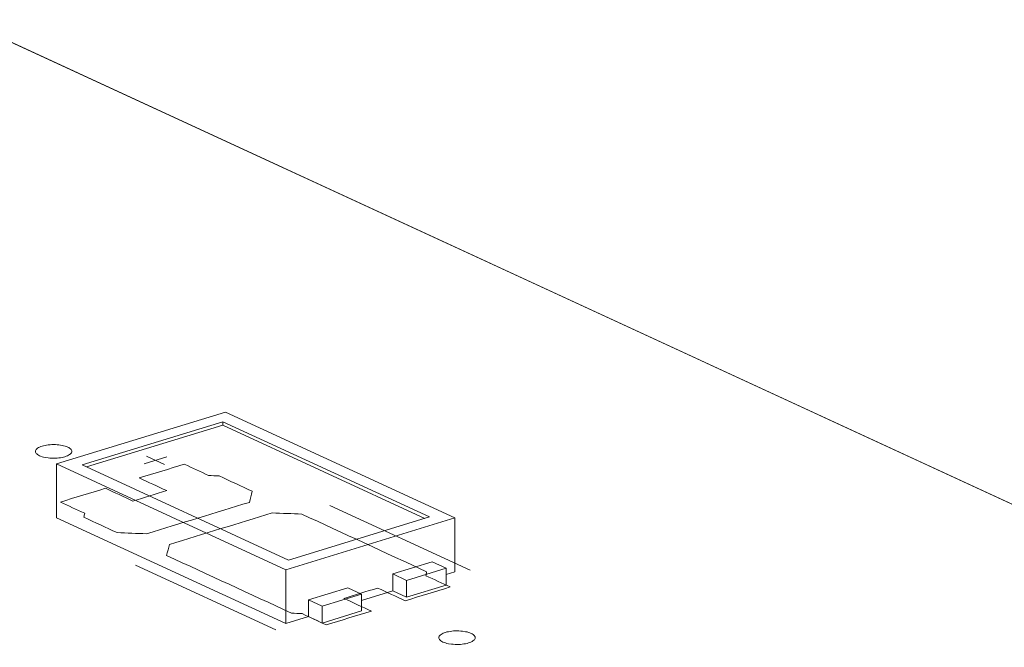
# Model space of a CAD drawing. Header units: inches. Extents: x 513 to 854, y 267 to 501.
# Tile 29 of 214: x 609 to 622, y 327 to 336. Entities that reach past the tile are written whole.
import ezdxf

# ---------------------------------------------------------------- set-up
doc = ezdxf.new("R2010")
doc.units = ezdxf.units.IN
doc.header["$MEASUREMENT"] = 0
doc.layers.add('1', color=7, linetype='Continuous')

# ---------------------------------------------------------------- blocks, each defined once
blk = doc.blocks.new('block 2680')
at = {"layer": '1', "color": 155, "lineweight": 18, "true_color": 0x4c7299}
blk.add_lwpolyline([(613.769, 328.309), (613.958, 328.221)], dxfattribs=at)
blk = doc.blocks.new('block 2681')
at = {"layer": '1', "color": 155, "lineweight": 18, "true_color": 0x4c7299}
blk.add_lwpolyline([(609.139, 329.824), (612.295, 328.368)], dxfattribs=at)
blk = doc.blocks.new('block 2682')
at = {"layer": '1', "color": 155, "lineweight": 18, "true_color": 0x4c7299}
blk.add_lwpolyline([(614.622, 329.079), (611.466, 330.535)], dxfattribs=at)
blk = doc.blocks.new('block 2683')
at = {"layer": '1', "color": 155, "lineweight": 18, "true_color": 0x4c7299}
blk.add_lwpolyline([(612.295, 328.368), (614.622, 329.079)], dxfattribs=at)
blk = doc.blocks.new('block 2684')
at = {"layer": '1', "color": 155, "lineweight": 18, "true_color": 0x4c7299}
blk.add_lwpolyline([(611.43, 330.403), (614.271, 329.093)], dxfattribs=at)
blk = doc.blocks.new('block 2686')
at = {"layer": '1', "color": 155, "lineweight": 18, "true_color": 0x4c7299}
blk.add_lwpolyline([(612.332, 328.5), (609.491, 329.811)], dxfattribs=at)
blk = doc.blocks.new('block 2687')
at = {"layer": '1', "color": 155, "lineweight": 18, "true_color": 0x4c7299}
blk.add_lwpolyline([(614.271, 329.093), (612.332, 328.5)], dxfattribs=at)
blk = doc.blocks.new('block 2688')
at = {"layer": '1', "color": 155, "lineweight": 18, "true_color": 0x4c7299}
blk.add_lwpolyline([(611.466, 330.535), (609.139, 329.824)], dxfattribs=at)
blk = doc.blocks.new('block 2689')
at = {"layer": '1', "color": 155, "lineweight": 18, "true_color": 0x4c7299}
blk.add_lwpolyline([(613.958, 328.221), (614.501, 328.387)], dxfattribs=at)
blk = doc.blocks.new('block 2690')
at = {"layer": '1', "color": 155, "lineweight": 18, "true_color": 0x4c7299}
blk.add_lwpolyline([(609.491, 329.811), (611.43, 330.403)], dxfattribs=at)
blk = doc.blocks.new('block 2691')
at = {"layer": '1', "color": 155, "lineweight": 18, "true_color": 0x4c7299}
blk.add_lwpolyline([(612.795, 327.866), (612.606, 327.953)], dxfattribs=at)
blk = doc.blocks.new('block 2693')
at = {"layer": '1', "color": 155, "lineweight": 18, "true_color": 0x4c7299}
blk.add_lwpolyline([(614.501, 328.387), (614.312, 328.475)], dxfattribs=at)
blk = doc.blocks.new('block 2694')
at = {"layer": '1', "color": 155, "lineweight": 18, "true_color": 0x4c7299}
blk.add_lwpolyline([(613.338, 328.032), (612.795, 327.866)], dxfattribs=at)
blk = doc.blocks.new('block 2697')
at = {"layer": '1', "color": 155, "lineweight": 18, "true_color": 0x4c7299}
blk.add_lwpolyline([(613.149, 328.119), (613.338, 328.032)], dxfattribs=at)
blk = doc.blocks.new('block 3799')
at = {"layer": '1', "color": 155, "lineweight": 18, "true_color": 0x4c7299}
blk.add_lwpolyline([(614.622, 329.079), (614.622, 328.338)], dxfattribs=at)
blk = doc.blocks.new('block 3800')
at = {"layer": '1', "color": 155, "lineweight": 18, "true_color": 0x4c7299}
blk.add_lwpolyline([(611.43, 330.357), (611.43, 330.403)], dxfattribs=at)
blk = doc.blocks.new('block 3801')
at = {"layer": '1', "color": 155, "lineweight": 18, "true_color": 0x4c7299}
blk.add_lwpolyline([(609.139, 329.824), (609.139, 329.083)], dxfattribs=at)
blk = doc.blocks.new('block 3802')
at = {"layer": '1', "color": 155, "lineweight": 18, "true_color": 0x4c7299}
blk.add_lwpolyline([(612.295, 328.368), (612.295, 327.627)], dxfattribs=at)
blk = doc.blocks.new('block 3803')
at = {"layer": '1', "color": 155, "lineweight": 18, "true_color": 0x4c7299}
blk.add_lwpolyline([(609.552, 329.783), (611.43, 330.357)], dxfattribs=at)
blk = doc.blocks.new('block 3804')
at = {"layer": '1', "color": 155, "lineweight": 18, "true_color": 0x4c7299}
blk.add_lwpolyline([(611.43, 330.357), (614.21, 329.074)], dxfattribs=at)
blk = doc.blocks.new('block 3805')
at = {"layer": '1', "color": 155, "lineweight": 18, "true_color": 0x4c7299}
blk.add_lwpolyline([(613.769, 328.309), (613.769, 328.077)], dxfattribs=at)
blk = doc.blocks.new('block 3806')
at = {"layer": '1', "color": 155, "lineweight": 18, "true_color": 0x4c7299}
blk.add_lwpolyline([(612.606, 327.953), (612.606, 327.722)], dxfattribs=at)
blk = doc.blocks.new('block 3807')
at = {"layer": '1', "color": 155, "lineweight": 18, "true_color": 0x4c7299}
blk.add_lwpolyline([(613.958, 328.221), (613.958, 327.99)], dxfattribs=at)
blk = doc.blocks.new('block 3808')
at = {"layer": '1', "color": 155, "lineweight": 18, "true_color": 0x4c7299}
blk.add_lwpolyline([(614.501, 328.387), (614.501, 328.156)], dxfattribs=at)
blk = doc.blocks.new('block 3809')
at = {"layer": '1', "color": 155, "lineweight": 18, "true_color": 0x4c7299}
blk.add_lwpolyline([(614.312, 328.475), (613.769, 328.309)], dxfattribs=at)
blk = doc.blocks.new('block 3810')
at = {"layer": '1', "color": 155, "lineweight": 18, "true_color": 0x4c7299}
blk.add_lwpolyline([(612.606, 327.953), (613.149, 328.119)], dxfattribs=at)
blk = doc.blocks.new('block 3811')
at = {"layer": '1', "color": 155, "lineweight": 18, "true_color": 0x4c7299}
blk.add_lwpolyline([(613.338, 328.032), (613.338, 327.8)], dxfattribs=at)
blk = doc.blocks.new('block 3812')
at = {"layer": '1', "color": 155, "lineweight": 18, "true_color": 0x4c7299}
blk.add_lwpolyline([(612.795, 327.866), (612.795, 327.634)], dxfattribs=at)
blk = doc.blocks.new('block 3813')
at = {"layer": '1', "color": 155, "lineweight": 18, "true_color": 0x4c7299}
blk.add_lwpolyline([(613.338, 327.8), (612.795, 327.634)], dxfattribs=at)
blk = doc.blocks.new('block 3814')
at = {"layer": '1', "color": 155, "lineweight": 18, "true_color": 0x4c7299}
blk.add_lwpolyline([(613.958, 327.99), (614.501, 328.156)], dxfattribs=at)
blk = doc.blocks.new('block 3815')
at = {"layer": '1', "color": 155, "lineweight": 18, "true_color": 0x4c7299}
blk.add_lwpolyline([(613.769, 328.077), (613.958, 327.99)], dxfattribs=at)
blk = doc.blocks.new('block 3816')
at = {"layer": '1', "color": 155, "lineweight": 18, "true_color": 0x4c7299}
blk.add_lwpolyline([(612.795, 327.634), (612.606, 327.722)], dxfattribs=at)
blk = doc.blocks.new('block 3817')
at = {"layer": '1', "color": 155, "lineweight": 18, "true_color": 0x4c7299}
blk.add_lwpolyline([(609.139, 329.083), (612.295, 327.627)], dxfattribs=at)
blk = doc.blocks.new('block 3818')
at = {"layer": '1', "color": 155, "lineweight": 18, "true_color": 0x4c7299}
blk.add_lwpolyline([(612.295, 327.627), (612.606, 327.722)], dxfattribs=at)
blk = doc.blocks.new('block 3819')
at = {"layer": '1', "color": 155, "lineweight": 18, "true_color": 0x4c7299}
blk.add_lwpolyline([(614.501, 328.301), (614.622, 328.338)], dxfattribs=at)
blk = doc.blocks.new('block 3820')
at = {"layer": '1', "color": 155, "lineweight": 18, "true_color": 0x4c7299}
blk.add_lwpolyline([(613.338, 327.945), (613.769, 328.077)], dxfattribs=at)
blk = doc.blocks.new('block 4209')
at = {"layer": '1', "color": 18, "lineweight": 13, "true_color": 0x4c0000}
blk.add_lwpolyline([(612.156, 327.541), (610.225, 328.432)], dxfattribs=at)
blk = doc.blocks.new('block 4222')
at = {"layer": '1', "color": 18, "lineweight": 13, "true_color": 0x4c0000}
blk.add_lwpolyline([(612.156, 327.541), (610.225, 328.432)], dxfattribs=at)
blk = doc.blocks.new('block 4309')
at = {"layer": '1', "color": 18, "lineweight": 13, "true_color": 0x4c0000}
blk.add_lwpolyline([(555.152, 360.239), (626.556, 327.3)], dxfattribs=at)
blk = doc.blocks.new('block 4325')
at = {"layer": '1', "color": 18, "lineweight": 13, "true_color": 0x4c0000}
blk.add_lwpolyline([(614.835, 328.36), (612.903, 329.251)], dxfattribs=at)
blk = doc.blocks.new('block 4326')
at = {"layer": '1', "color": 18, "lineweight": 13, "true_color": 0x4c0000}
blk.add_lwpolyline([(610.375, 329.93), (610.627, 329.814)], dxfattribs=at)
blk = doc.blocks.new('block 4327')
at = {"layer": '1', "color": 18, "lineweight": 13, "true_color": 0x4c0000}
blk.add_lwpolyline([(610.346, 329.825), (610.656, 329.92)], dxfattribs=at)
blk = doc.blocks.new('block 4353')
at = {"layer": '1', "color": 18, "lineweight": 13, "true_color": 0x4c0000}
blk.add_lwpolyline([(614.835, 328.36), (612.903, 329.251)], dxfattribs=at)
blk = doc.blocks.new('block 4356')
at = {"layer": '1', "color": 18, "lineweight": 13, "true_color": 0x4c0000}
blk.add_lwpolyline([(610.346, 329.825), (610.656, 329.92)], dxfattribs=at)
blk = doc.blocks.new('block 4362')
at = {"layer": '1', "color": 18, "lineweight": 13, "true_color": 0x4c0000}
blk.add_lwpolyline([(555.152, 360.239), (626.556, 327.3)], dxfattribs=at)
blk = doc.blocks.new('block 4373')
at = {"layer": '1', "color": 18, "lineweight": 13, "true_color": 0x4c0000}
blk.add_lwpolyline([(610.375, 329.93), (610.627, 329.814)], dxfattribs=at)
blk = doc.blocks.new('block 6591')
at = {"layer": '1', "color": 155, "lineweight": 18, "true_color": 0x4c7299}
blk.add_lwpolyline([(570.681, 353.075), (626.556, 327.3)], dxfattribs=at)
blk = doc.blocks.new('block 6623')
at = {"layer": '1', "color": 18, "lineweight": 18, "true_color": 0x4c0000}
blk.add_lwpolyline([(555.985, 359.854), (580.222, 348.674), (604.459, 337.494), (616.577, 331.904), (622.637, 329.108)], dxfattribs=at)
blk = doc.blocks.new('block 6654')
at = {"layer": '1', "color": 18, "lineweight": 18, "true_color": 0x4c0000}
blk.add_lwpolyline([(608.94, 330.068), (608.959, 330.073), (608.98, 330.078), (609.002, 330.082), (609.025, 330.085), (609.05, 330.087), (609.074, 330.088), (609.124, 330.088), (609.148, 330.087), (609.172, 330.085), (609.216, 330.078), (609.236, 330.073), (609.256, 330.067), (609.275, 330.061), (609.292, 330.054), (609.306, 330.047), (609.319, 330.038), (609.33, 330.03), (609.338, 330.021), (609.343, 330.013), (609.347, 330.004), (609.348, 329.995), (609.347, 329.986), (609.343, 329.977), (609.337, 329.967), (609.328, 329.959), (609.317, 329.95), (609.304, 329.942), (609.29, 329.935), (609.273, 329.928), (609.255, 329.922), (609.236, 329.917), (609.216, 329.912), (609.193, 329.908), (609.17, 329.905), (609.146, 329.903), (609.121, 329.901), (609.071, 329.902), (609.047, 329.903), (609.023, 329.905), (608.98, 329.912), (608.959, 329.917), (608.939, 329.922), (608.92, 329.929), (608.904, 329.936), (608.889, 329.943), (608.876, 329.951), (608.866, 329.96), (608.858, 329.968), (608.852, 329.977), (608.849, 329.986), (608.848, 329.995), (608.849, 330.004), (608.852, 330.013), (608.858, 330.022), (608.867, 330.031), (608.878, 330.04), (608.891, 330.048), (608.906, 330.055), (608.922, 330.062), (608.94, 330.068)], dxfattribs=at)
blk = doc.blocks.new('block 6655')
at = {"layer": '1', "color": 18, "lineweight": 18, "true_color": 0x4c0000}
blk.add_lwpolyline([(614.494, 327.505), (614.514, 327.511), (614.534, 327.515), (614.557, 327.519), (614.58, 327.522), (614.604, 327.525), (614.629, 327.526), (614.679, 327.526), (614.703, 327.524), (614.727, 327.522), (614.77, 327.515), (614.791, 327.511), (614.811, 327.505), (614.83, 327.499), (614.846, 327.492), (614.861, 327.484), (614.874, 327.476), (614.884, 327.468), (614.892, 327.459), (614.898, 327.45), (614.901, 327.442), (614.902, 327.433), (614.901, 327.423), (614.898, 327.414), (614.891, 327.405), (614.883, 327.396), (614.872, 327.388), (614.859, 327.38), (614.844, 327.372), (614.828, 327.366), (614.81, 327.36), (614.791, 327.354), (614.77, 327.35), (614.748, 327.346), (614.725, 327.343), (614.7, 327.34), (614.675, 327.339), (614.626, 327.339), (614.601, 327.341), (614.578, 327.343), (614.534, 327.35), (614.514, 327.354), (614.494, 327.36), (614.475, 327.366), (614.458, 327.373), (614.444, 327.381), (614.431, 327.389), (614.42, 327.397), (614.412, 327.406), (614.407, 327.415), (614.403, 327.424), (614.402, 327.433), (614.403, 327.442), (614.407, 327.451), (614.413, 327.46), (614.422, 327.469), (614.433, 327.477), (614.446, 327.485), (614.46, 327.493), (614.477, 327.499), (614.494, 327.505)], dxfattribs=at)
blk = doc.blocks.new('block 6656')
at = {"layer": '1', "color": 18, "lineweight": 18, "true_color": 0x4c0000}
blk.add_open_spline([(613.938, 327.94), (614.145, 328.004), (614.352, 328.067), (614.559, 328.13), (614.447, 328.181), (614.336, 328.233), (614.224, 328.284), (614.227, 328.303), (614.231, 328.321), (614.234, 328.339), (613.661, 328.604), (613.088, 328.868), (612.515, 329.132), (612.38, 329.138), (612.244, 329.143), (612.109, 329.148), (611.637, 329.004), (611.166, 328.86), (610.694, 328.716), (610.681, 328.665), (610.667, 328.614), (610.654, 328.563), (611.227, 328.299), (611.8, 328.035), (612.372, 327.771), (612.421, 327.768), (612.469, 327.766), (612.518, 327.763), (612.629, 327.712), (612.741, 327.66), (612.852, 327.609), (613.059, 327.672), (613.266, 327.735), (613.473, 327.798), (613.347, 327.856), (613.22, 327.915), (613.094, 327.973), (613.249, 328.02), (613.404, 328.068), (613.559, 328.115), (613.686, 328.057), (613.812, 327.999), (613.938, 327.94)], degree=3, knots=[0, 0, 0, 0, 1, 1, 1, 2, 2, 2, 3, 3, 3, 4, 4, 4, 5, 5, 5, 6, 6, 6, 7, 7, 7, 8, 8, 8, 9, 9, 9, 10, 10, 10, 11, 11, 11, 12, 12, 12, 13, 13, 13, 14, 14, 14, 14], dxfattribs=at)
blk = doc.blocks.new('block 6657')
at = {"layer": '1', "color": 18, "lineweight": 18, "true_color": 0x4c0000}
blk.add_open_spline([(613.938, 327.94), (614.145, 328.004), (614.352, 328.067), (614.559, 328.13), (614.447, 328.181), (614.336, 328.233), (614.224, 328.284), (614.227, 328.303), (614.231, 328.321), (614.234, 328.339), (613.661, 328.604), (613.088, 328.868), (612.515, 329.132), (612.38, 329.138), (612.244, 329.143), (612.109, 329.148), (611.637, 329.004), (611.166, 328.86), (610.694, 328.716), (610.681, 328.665), (610.667, 328.614), (610.654, 328.563), (611.227, 328.299), (611.8, 328.035), (612.372, 327.771), (612.421, 327.768), (612.469, 327.766), (612.518, 327.763), (612.629, 327.712), (612.741, 327.66), (612.852, 327.609), (613.059, 327.672), (613.266, 327.735), (613.473, 327.798), (613.347, 327.856), (613.22, 327.915), (613.094, 327.973), (613.249, 328.02), (613.404, 328.068), (613.559, 328.115), (613.686, 328.057), (613.812, 327.999), (613.938, 327.94)], degree=3, knots=[0, 0, 0, 0, 1, 1, 1, 2, 2, 2, 3, 3, 3, 4, 4, 4, 5, 5, 5, 6, 6, 6, 7, 7, 7, 8, 8, 8, 9, 9, 9, 10, 10, 10, 11, 11, 11, 12, 12, 12, 13, 13, 13, 14, 14, 14, 14], dxfattribs=at)
blk = doc.blocks.new('block 6658')
at = {"layer": '1', "color": 18, "lineweight": 18, "true_color": 0x4c0000}
blk.add_open_spline([(611.834, 329.446), (611.82, 329.396), (611.807, 329.345), (611.793, 329.294), (611.322, 329.15), (610.85, 329.006), (610.379, 328.862), (610.243, 328.867), (610.108, 328.872), (609.972, 328.878), (609.82, 328.948), (609.668, 329.018), (609.516, 329.088), (609.519, 329.106), (609.523, 329.125), (609.526, 329.143), (609.414, 329.195), (609.303, 329.246), (609.191, 329.297), (609.398, 329.361), (609.605, 329.424), (609.812, 329.487), (609.938, 329.429), (610.064, 329.371), (610.19, 329.312), (610.346, 329.36), (610.501, 329.407), (610.656, 329.455), (610.53, 329.513), (610.403, 329.571), (610.277, 329.629), (610.484, 329.692), (610.691, 329.756), (610.898, 329.819), (611.009, 329.767), (611.121, 329.716), (611.232, 329.664), (611.281, 329.662), (611.329, 329.659), (611.378, 329.657), (611.53, 329.587), (611.682, 329.517), (611.834, 329.446)], degree=3, knots=[0, 0, 0, 0, 1, 1, 1, 2, 2, 2, 3, 3, 3, 4, 4, 4, 5, 5, 5, 6, 6, 6, 7, 7, 7, 8, 8, 8, 9, 9, 9, 10, 10, 10, 11, 11, 11, 12, 12, 12, 13, 13, 13, 14, 14, 14, 14], dxfattribs=at)
blk = doc.blocks.new('block 6659')
at = {"layer": '1', "color": 18, "lineweight": 18, "true_color": 0x4c0000}
blk.add_open_spline([(611.834, 329.446), (611.82, 329.396), (611.807, 329.345), (611.793, 329.294), (611.322, 329.15), (610.85, 329.006), (610.379, 328.862), (610.243, 328.867), (610.108, 328.872), (609.972, 328.878), (609.82, 328.948), (609.668, 329.018), (609.516, 329.088), (609.519, 329.106), (609.523, 329.125), (609.526, 329.143), (609.414, 329.195), (609.303, 329.246), (609.191, 329.297), (609.398, 329.361), (609.605, 329.424), (609.812, 329.487), (609.938, 329.429), (610.064, 329.371), (610.19, 329.312), (610.346, 329.36), (610.501, 329.407), (610.656, 329.455), (610.53, 329.513), (610.403, 329.571), (610.277, 329.629), (610.484, 329.692), (610.691, 329.756), (610.898, 329.819), (611.009, 329.767), (611.121, 329.716), (611.232, 329.664), (611.281, 329.662), (611.329, 329.659), (611.378, 329.657), (611.53, 329.587), (611.682, 329.517), (611.834, 329.446)], degree=3, knots=[0, 0, 0, 0, 1, 1, 1, 2, 2, 2, 3, 3, 3, 4, 4, 4, 5, 5, 5, 6, 6, 6, 7, 7, 7, 8, 8, 8, 9, 9, 9, 10, 10, 10, 11, 11, 11, 12, 12, 12, 13, 13, 13, 14, 14, 14, 14], dxfattribs=at)
blk = doc.blocks.new('block 6794')
at = {"layer": '1', "color": 18, "lineweight": 13, "true_color": 0x4c0000}
blk.add_open_spline([(611.834, 329.446), (611.82, 329.396), (611.807, 329.345), (611.793, 329.294), (611.322, 329.15), (610.85, 329.006), (610.379, 328.862), (610.243, 328.867), (610.108, 328.872), (609.972, 328.878), (609.82, 328.948), (609.668, 329.018), (609.516, 329.088), (609.519, 329.106), (609.523, 329.125), (609.526, 329.143), (609.414, 329.195), (609.303, 329.246), (609.191, 329.297), (609.398, 329.361), (609.605, 329.424), (609.812, 329.487), (609.938, 329.429), (610.064, 329.371), (610.19, 329.312), (610.346, 329.36), (610.501, 329.407), (610.656, 329.455), (610.53, 329.513), (610.403, 329.571), (610.277, 329.629), (610.484, 329.692), (610.691, 329.756), (610.898, 329.819), (611.009, 329.767), (611.121, 329.716), (611.232, 329.664), (611.281, 329.662), (611.329, 329.659), (611.378, 329.657), (611.53, 329.587), (611.682, 329.517), (611.834, 329.446)], degree=3, knots=[0, 0, 0, 0, 1, 1, 1, 2, 2, 2, 3, 3, 3, 4, 4, 4, 5, 5, 5, 6, 6, 6, 7, 7, 7, 8, 8, 8, 9, 9, 9, 10, 10, 10, 11, 11, 11, 12, 12, 12, 13, 13, 13, 14, 14, 14, 14], dxfattribs=at)
blk = doc.blocks.new('block 6795')
at = {"layer": '1', "color": 18, "lineweight": 13, "true_color": 0x4c0000}
blk.add_lwpolyline([(608.94, 330.068), (608.959, 330.073), (608.98, 330.078), (609.002, 330.082), (609.025, 330.085), (609.05, 330.087), (609.074, 330.088), (609.124, 330.088), (609.148, 330.087), (609.172, 330.085), (609.216, 330.078), (609.236, 330.073), (609.256, 330.067), (609.275, 330.061), (609.292, 330.054), (609.306, 330.047), (609.319, 330.038), (609.33, 330.03), (609.338, 330.021), (609.343, 330.013), (609.347, 330.004), (609.348, 329.995), (609.347, 329.986), (609.343, 329.977), (609.337, 329.967), (609.328, 329.959), (609.317, 329.95), (609.304, 329.942), (609.29, 329.935), (609.273, 329.928), (609.255, 329.922), (609.236, 329.917), (609.216, 329.912), (609.193, 329.908), (609.17, 329.905), (609.146, 329.903), (609.121, 329.901), (609.071, 329.902), (609.047, 329.903), (609.023, 329.905), (608.98, 329.912), (608.959, 329.917), (608.939, 329.922), (608.92, 329.929), (608.904, 329.936), (608.889, 329.943), (608.876, 329.951), (608.866, 329.96), (608.858, 329.968), (608.852, 329.977), (608.849, 329.986), (608.848, 329.995), (608.849, 330.004), (608.852, 330.013), (608.858, 330.022), (608.867, 330.031), (608.878, 330.04), (608.891, 330.048), (608.906, 330.055), (608.922, 330.062), (608.94, 330.068)], dxfattribs=at)
blk = doc.blocks.new('block 6838')
at = {"layer": '1', "color": 18, "lineweight": 13, "true_color": 0x4c0000}
blk.add_lwpolyline([(555.985, 359.854), (580.222, 348.674), (604.459, 337.494), (616.577, 331.904), (622.637, 329.108)], dxfattribs=at)
blk = doc.blocks.new('block 6859')
at = {"layer": '1', "color": 18, "lineweight": 13, "true_color": 0x4c0000}
blk.add_open_spline([(613.938, 327.94), (614.145, 328.004), (614.352, 328.067), (614.559, 328.13), (614.447, 328.181), (614.336, 328.233), (614.224, 328.284), (614.227, 328.303), (614.231, 328.321), (614.234, 328.339), (613.661, 328.604), (613.088, 328.868), (612.515, 329.132), (612.38, 329.138), (612.244, 329.143), (612.109, 329.148), (611.637, 329.004), (611.166, 328.86), (610.694, 328.716), (610.681, 328.665), (610.667, 328.614), (610.654, 328.563), (611.227, 328.299), (611.8, 328.035), (612.372, 327.771), (612.421, 327.768), (612.469, 327.766), (612.518, 327.763), (612.629, 327.712), (612.741, 327.66), (612.852, 327.609), (613.059, 327.672), (613.266, 327.735), (613.473, 327.798), (613.347, 327.856), (613.22, 327.915), (613.094, 327.973), (613.249, 328.02), (613.404, 328.068), (613.559, 328.115), (613.686, 328.057), (613.812, 327.999), (613.938, 327.94)], degree=3, knots=[0, 0, 0, 0, 1, 1, 1, 2, 2, 2, 3, 3, 3, 4, 4, 4, 5, 5, 5, 6, 6, 6, 7, 7, 7, 8, 8, 8, 9, 9, 9, 10, 10, 10, 11, 11, 11, 12, 12, 12, 13, 13, 13, 14, 14, 14, 14], dxfattribs=at)
blk = doc.blocks.new('block 6862')
at = {"layer": '1', "color": 18, "lineweight": 13, "true_color": 0x4c0000}
blk.add_open_spline([(613.938, 327.94), (614.145, 328.004), (614.352, 328.067), (614.559, 328.13), (614.447, 328.181), (614.336, 328.233), (614.224, 328.284), (614.227, 328.303), (614.231, 328.321), (614.234, 328.339), (613.661, 328.604), (613.088, 328.868), (612.515, 329.132), (612.38, 329.138), (612.244, 329.143), (612.109, 329.148), (611.637, 329.004), (611.166, 328.86), (610.694, 328.716), (610.681, 328.665), (610.667, 328.614), (610.654, 328.563), (611.227, 328.299), (611.8, 328.035), (612.372, 327.771), (612.421, 327.768), (612.469, 327.766), (612.518, 327.763), (612.629, 327.712), (612.741, 327.66), (612.852, 327.609), (613.059, 327.672), (613.266, 327.735), (613.473, 327.798), (613.347, 327.856), (613.22, 327.915), (613.094, 327.973), (613.249, 328.02), (613.404, 328.068), (613.559, 328.115), (613.686, 328.057), (613.812, 327.999), (613.938, 327.94)], degree=3, knots=[0, 0, 0, 0, 1, 1, 1, 2, 2, 2, 3, 3, 3, 4, 4, 4, 5, 5, 5, 6, 6, 6, 7, 7, 7, 8, 8, 8, 9, 9, 9, 10, 10, 10, 11, 11, 11, 12, 12, 12, 13, 13, 13, 14, 14, 14, 14], dxfattribs=at)
blk = doc.blocks.new('block 6880')
at = {"layer": '1', "color": 18, "lineweight": 13, "true_color": 0x4c0000}
blk.add_lwpolyline([(614.494, 327.505), (614.514, 327.511), (614.534, 327.515), (614.557, 327.519), (614.58, 327.522), (614.604, 327.525), (614.629, 327.526), (614.679, 327.526), (614.703, 327.524), (614.727, 327.522), (614.77, 327.515), (614.791, 327.511), (614.811, 327.505), (614.83, 327.499), (614.846, 327.492), (614.861, 327.484), (614.874, 327.476), (614.884, 327.468), (614.892, 327.459), (614.898, 327.45), (614.901, 327.442), (614.902, 327.433), (614.901, 327.423), (614.898, 327.414), (614.891, 327.405), (614.883, 327.396), (614.872, 327.388), (614.859, 327.38), (614.844, 327.372), (614.828, 327.366), (614.81, 327.36), (614.791, 327.354), (614.77, 327.35), (614.748, 327.346), (614.725, 327.343), (614.7, 327.34), (614.675, 327.339), (614.626, 327.339), (614.601, 327.341), (614.578, 327.343), (614.534, 327.35), (614.514, 327.354), (614.494, 327.36), (614.475, 327.366), (614.458, 327.373), (614.444, 327.381), (614.431, 327.389), (614.42, 327.397), (614.412, 327.406), (614.407, 327.415), (614.403, 327.424), (614.402, 327.433), (614.403, 327.442), (614.407, 327.451), (614.413, 327.46), (614.422, 327.469), (614.433, 327.477), (614.446, 327.485), (614.46, 327.493), (614.477, 327.499), (614.494, 327.505)], dxfattribs=at)
blk = doc.blocks.new('block 6881')
at = {"layer": '1', "color": 18, "lineweight": 13, "true_color": 0x4c0000}
blk.add_open_spline([(611.834, 329.446), (611.82, 329.396), (611.807, 329.345), (611.793, 329.294), (611.322, 329.15), (610.85, 329.006), (610.379, 328.862), (610.243, 328.867), (610.108, 328.872), (609.972, 328.878), (609.82, 328.948), (609.668, 329.018), (609.516, 329.088), (609.519, 329.106), (609.523, 329.125), (609.526, 329.143), (609.414, 329.195), (609.303, 329.246), (609.191, 329.297), (609.398, 329.361), (609.605, 329.424), (609.812, 329.487), (609.938, 329.429), (610.064, 329.371), (610.19, 329.312), (610.346, 329.36), (610.501, 329.407), (610.656, 329.455), (610.53, 329.513), (610.403, 329.571), (610.277, 329.629), (610.484, 329.692), (610.691, 329.756), (610.898, 329.819), (611.009, 329.767), (611.121, 329.716), (611.232, 329.664), (611.281, 329.662), (611.329, 329.659), (611.378, 329.657), (611.53, 329.587), (611.682, 329.517), (611.834, 329.446)], degree=3, knots=[0, 0, 0, 0, 1, 1, 1, 2, 2, 2, 3, 3, 3, 4, 4, 4, 5, 5, 5, 6, 6, 6, 7, 7, 7, 8, 8, 8, 9, 9, 9, 10, 10, 10, 11, 11, 11, 12, 12, 12, 13, 13, 13, 14, 14, 14, 14], dxfattribs=at)

msp = doc.modelspace()

# ---------------------------------------------------------------- block references
at = {"layer": '1'}
for name in ['block 6623', 'block 6838', 'block 4309', 'block 4362', 'block 6591', 'block 2688', 'block 2682', 'block 2690', 'block 3803', 'block 2684', 'block 3800', 'block 3804', 'block 6654', 'block 6795', 'block 2681', 'block 3801', 'block 6658', 'block 6659', 'block 6794', 'block 6881', 'block 2686', 'block 4327', 'block 4356', 'block 4326', 'block 4373', 'block 6656', 'block 6657', 'block 6859', 'block 6862', 'block 4325', 'block 4353', 'block 3817', 'block 2683', 'block 2687', 'block 3799', 'block 3809', 'block 2693', 'block 4209', 'block 4222', 'block 3802', 'block 2680', 'block 3805', 'block 2689', 'block 3808', 'block 3819', 'block 3807', 'block 3810', 'block 2697', 'block 3820', 'block 3815', 'block 3814', 'block 2691', 'block 3806', 'block 2694', 'block 3811', 'block 3812', 'block 3813', 'block 3818', 'block 3816', 'block 6655', 'block 6880']:
    msp.add_blockref(name, (0, 0), dxfattribs=at)

doc.saveas('drawing.dxf')
